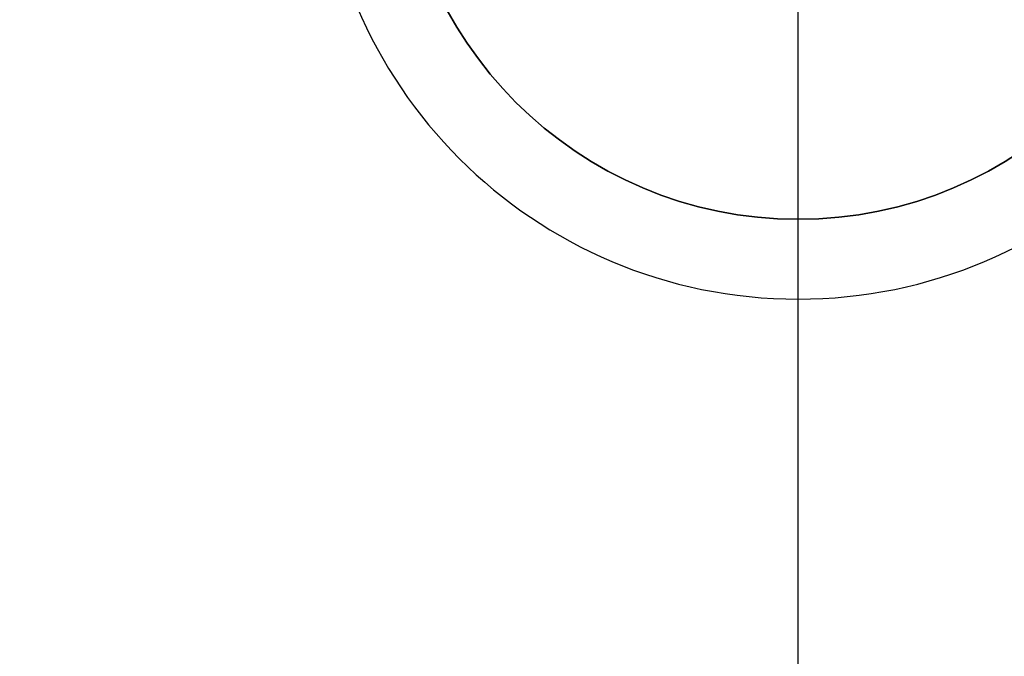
# Model space of a CAD drawing. Header units: millimetres. Extents: x 3074 to 3793, y -15 to 40.
# Tile 246 of 256: x 3756 to 3768, y 2 to 10. Entities that reach past the tile are written whole.
import ezdxf

# ---------------------------------------------------------------- set-up
doc = ezdxf.new("R2010")
doc.units = ezdxf.units.MM
doc.layers.add('Capa 01', color=7, linetype='Continuous')

msp = doc.modelspace()

# ---------------------------------------------------------------- linework, layer by layer
at = {"layer": 'Capa 01'}
for p, q in [((3765.46, 9.933, 1087.922), (3765.46, 14.933, 1087.922)), ((3765.46, 7.433, 1096.922), (3765.46, 10.933, 1096.922)), ((3765.46, 6.433, 1095.922), (3765.46, 9.933, 1095.922)), ((3765.46, 7.433, 1096.922), (3765.46, 7.433, 1098.922)), ((3765.46, -14.067, 1098.922), (3765.46, 7.433, 1098.922)), ((3765.46, -15.067, 1097.922), (3765.46, 6.433, 1097.922)), ((3765.46, 6.433, 1095.922), (3765.46, 6.433, 1097.922))]:
    msp.add_line(p, q, dxfattribs=at)
at = {"layer": 'Capa 01', "extrusion": (0, 0, -1)}
for centre, radius in [((-3765.46, 12.433, -1282.922), 27.5), ((-3765.46, 12.433, -1190.422), 27.5), ((-3765.46, 12.433, -1282.922), 26.5), ((-3765.46, 12.433, -1190.922), 26.5), ((-3765.46, 12.433, -1098.922), 5)]:
    msp.add_arc(centre, radius, 180, 0, dxfattribs=at)
at = {"layer": 'Capa 01'}
for centre, radius in [((3765.46, 12.433, 1097.922), 27.5), ((3765.46, 12.433, 1098.922), 26.5), ((3765.46, 12.433, 1095.922), 6), ((3765.46, 12.433, 1097.922), 6), ((3765.46, 12.433, 1096.922), 6), ((3765.46, 12.433, 1096.922), 5), ((3765.46, 12.433, 1097.922), 5)]:
    msp.add_arc(centre, radius, 180, 0, dxfattribs=at)

doc.saveas('drawing.dxf')
